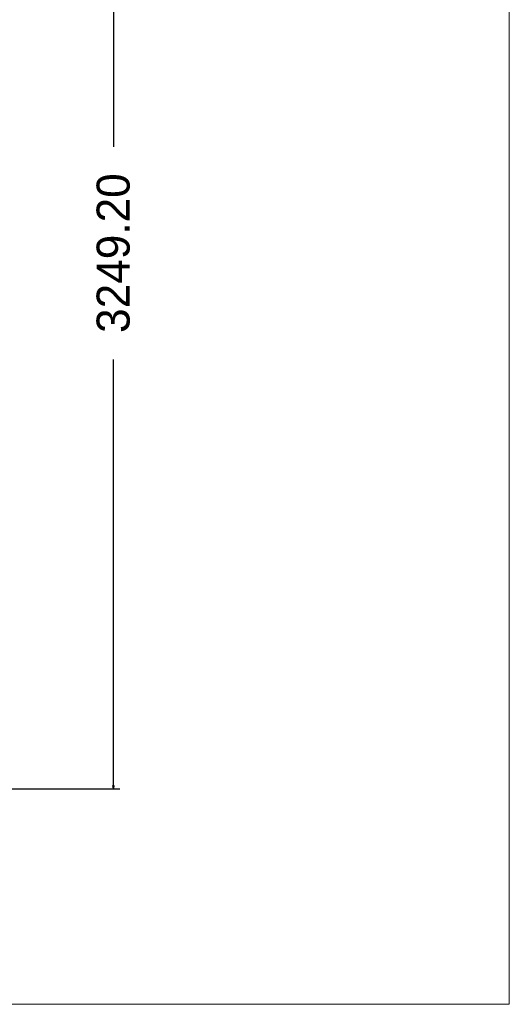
# Model space of a CAD drawing. Header units: millimetres. Extents: x 25069 to 61396, y 8621 to 21558.
# Tile 209 of 256: x 39282 to 40764, y 8621 to 11602. Entities that reach past the tile are written whole.
import ezdxf

# ---------------------------------------------------------------- set-up
doc = ezdxf.new("R2010")
doc.units = ezdxf.units.MM
doc.layers.add('dim', color=84, linetype='Continuous', lineweight=9)
doc.dimstyles.get("Standard").update_dxf_attribs({"dimtxt": 15, "dimasz": 5, "dimexe": 8, "dimexo": 5, "dimgap": 3, "dimtad": 0, "dimzin": 0, "dimdsep": 46, "dimtxsty": 'Standard', "dimblk": 'CLOSEDBLANK', "dimcen": 2, "dimclrd": 4, "dimclre": 3, "dimadec": 0, "dimazin": 0, "dimtfac": 1, "dimtofl": 0, "dimtmove": 0, "dimatfit": 3, "dimldrblk": 'CLOSEDBLANK', "dimfxl": 0, "dimtolj": 1, "dimtzin": 0, "dimarcsym": 0})

# ---------------------------------------------------------------- blocks, each defined once
blk = doc.blocks.new('_ClosedBlank')
at = {"color": 0, "linetype": 'ByBlock', "lineweight": -2}
for p, q in [((-1, 0.17), (0, 0)), ((-1, 0.17), (-1, -0.17)), ((0, 0), (-1, -0.17))]:
    blk.add_line(p, q, dxfattribs=at)
blk = doc.blocks.new('*D10')
at = {"layer": 'Defpoints', "color": 0, "lineweight": 18}
for p in [(39185.8, 12522.5), (39565.9, 12522.5), (39002.8, 9273.2)]:
    blk.add_point(p, dxfattribs=at)
at = {"layer": 'dim', "color": 3, "lineweight": -2}
for p, q in [((39205.8, 12522.5), (39585.9, 12522.5)), ((39022.8, 9273.2), (39585.9, 9273.2))]:
    blk.add_line(p, q, dxfattribs=at)
at = {"layer": 'dim', "color": 4, "lineweight": -3}
for p, q in [((39565.9, 12512.5), (39565.9, 11217)), ((39565.9, 9283.2), (39565.9, 10573.6))]:
    blk.add_line(p, q, dxfattribs=at)
at = {"layer": 'dim', "color": 4, "lineweight": -3, "xscale": 10, "yscale": 10, "zscale": 10}
for p, rotation in [((39565.9, 12522.5), 90), ((39565.9, 9273.2), 270)]:
    blk.add_blockref('_ClosedBlank', p, dxfattribs=dict(at, rotation=rotation))
at = {"layer": 'dim', "color": 0, "lineweight": 18, "insert": (39565.9, 10895.3), "char_height": 100, "attachment_point": 5, "rotation": 90}
blk.add_mtext('\\A1;3249.20', dxfattribs=at)

msp = doc.modelspace()

# ---------------------------------------------------------------- linework, layer by layer
at = {"lineweight": 18, "ltscale": 10}
msp.add_lwpolyline([(25068.519, 8620.655), (40764.207, 8620.655), (40764.207, 21558.421), (25068.519, 21558.421)], close=True, dxfattribs=at)

# ---------------------------------------------------------------- dimensions: what is measured, and where the dimension line sits
at = {"layer": 'dim', "lineweight": 18}
dim = msp.add_linear_dim(base=(39565.853, 12522.45), p1=(39002.846, 9273.247), p2=(39185.848, 12522.45), angle=90, dimstyle='Standard', override={"dimscale": 2, "dimtxt": 50, "dimexe": 10, "dimexo": 10, "dimgap": 15, "dimlwd": 65533}, dxfattribs=at)
dim.commit()
dim.dimension.update_dxf_attribs({"geometry": '*D10', "text_midpoint": (39565.853, 10895.314), "dimtype": 160})

doc.saveas('drawing.dxf')
